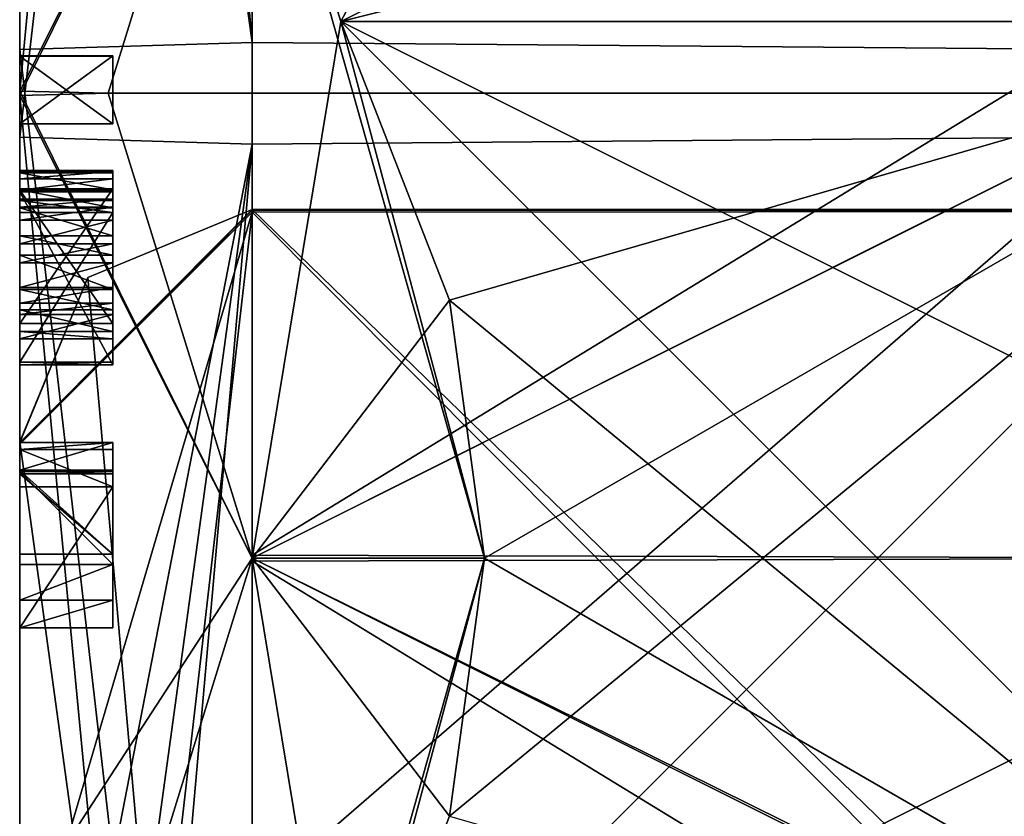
# Model space of a CAD drawing. Header units: millimetres. Extents: x -12 to 310, y -379 to 242.
# Tile 24 of 256: x -7 to -4.88, y -20.56 to -18.84. Entities that reach past the tile are written whole.
import ezdxf

# ---------------------------------------------------------------- set-up
doc = ezdxf.new("R2010")
doc.units = ezdxf.units.MM
doc.header["$LTSCALE"] = 65.185185
for name, color, linetype in [('1666', 7, 'CONTINUOUS'), ('1667', 7, 'CONTINUOUS'), ('1669', 7, 'CONTINUOUS'), ('1670', 7, 'CONTINUOUS'), ('1671', 7, 'CONTINUOUS'), ('1672', 7, 'CONTINUOUS'), ('1673', 7, 'CONTINUOUS'), ('1677', 7, 'CONTINUOUS'), ('1678', 7, 'CONTINUOUS'), ('1681', 7, 'CONTINUOUS'), ('1682', 7, 'CONTINUOUS'), ('1686', 7, 'CONTINUOUS'), ('1687', 7, 'CONTINUOUS'), ('1688', 7, 'CONTINUOUS'), ('1689', 7, 'CONTINUOUS'), ('1690', 7, 'CONTINUOUS'), ('1691', 7, 'CONTINUOUS'), ('1692', 7, 'CONTINUOUS'), ('1693', 7, 'CONTINUOUS'), ('1694', 7, 'CONTINUOUS'), ('1695', 7, 'CONTINUOUS'), ('1696', 7, 'CONTINUOUS'), ('1697', 7, 'CONTINUOUS'), ('1698', 7, 'CONTINUOUS'), ('1699', 7, 'CONTINUOUS'), ('1700', 7, 'CONTINUOUS'), ('1701', 7, 'CONTINUOUS'), ('1702', 7, 'CONTINUOUS'), ('1703', 7, 'CONTINUOUS'), ('1704', 7, 'CONTINUOUS'), ('1705', 7, 'CONTINUOUS'), ('1706', 7, 'CONTINUOUS'), ('1707', 7, 'CONTINUOUS'), ('1708', 7, 'CONTINUOUS'), ('1709', 7, 'CONTINUOUS'), ('1710', 7, 'CONTINUOUS'), ('1711', 7, 'CONTINUOUS'), ('1712', 7, 'CONTINUOUS'), ('1713', 7, 'CONTINUOUS'), ('1714', 7, 'CONTINUOUS'), ('1715', 7, 'CONTINUOUS'), ('1716', 7, 'CONTINUOUS'), ('1717', 7, 'CONTINUOUS'), ('1718', 7, 'CONTINUOUS'), ('1719', 7, 'CONTINUOUS'), ('1720', 7, 'CONTINUOUS'), ('1721', 7, 'CONTINUOUS'), ('1722', 7, 'CONTINUOUS'), ('1723', 7, 'CONTINUOUS'), ('1724', 7, 'CONTINUOUS'), ('1725', 7, 'CONTINUOUS'), ('1726', 7, 'CONTINUOUS'), ('1727', 7, 'CONTINUOUS'), ('1728', 7, 'CONTINUOUS'), ('1729', 7, 'CONTINUOUS'), ('1730', 7, 'CONTINUOUS'), ('1731', 7, 'CONTINUOUS'), ('1732', 7, 'CONTINUOUS'), ('1932', 7, 'CONTINUOUS'), ('1933', 7, 'CONTINUOUS'), ('1935', 7, 'CONTINUOUS'), ('1936', 7, 'CONTINUOUS'), ('1937', 7, 'CONTINUOUS'), ('2225', 7, 'CONTINUOUS'), ('2226', 7, 'CONTINUOUS'), ('2227', 7, 'CONTINUOUS'), ('2228', 7, 'CONTINUOUS'), ('2230', 7, 'CONTINUOUS'), ('2231', 7, 'CONTINUOUS'), ('2232', 7, 'CONTINUOUS'), ('2233', 7, 'CONTINUOUS'), ('2243', 7, 'CONTINUOUS')]:
    doc.layers.add(name, color=color, linetype=linetype)

msp = doc.modelspace()

# ---------------------------------------------------------------- linework, layer by layer
at = {"layer": '1666', "linetype": 'CONTINUOUS'}
for points in [[(-2.2, -14.75, -165), (-2.2, -18.9261, -169.2494), (-6.5, -14.75, -165), (-2.2, -14.75, -165)], [(-6.5, -14.75, -165), (-2.2, -18.9261, -169.2494), (-6.5, -18.8908, -169.2486), (-6.5, -14.75, -165)], [(-6.5, -18.8908, -169.2486), (-2.2, -18.9261, -169.2494), (-6.5, -23.2444, -165.2183), (-6.5, -18.8908, -169.2486)], [(-2.2, -18.9261, -169.2494), (-2.2, -23.2474, -165.1478), (-6.5, -23.2444, -165.2183), (-2.2, -18.9261, -169.2494)]]:
    msp.add_3dface(points, dxfattribs=at)
at = {"layer": '1667', "linetype": 'CONTINUOUS'}
for points in [[(-2.2, -19.0739, -160.7506), (-2.2, -14.7526, -164.8522), (-6.5, -14.7556, -164.7817), (-2.2, -19.0739, -160.7506)], [(-6.5, -19.1092, -160.7514), (-2.2, -19.0739, -160.7506), (-6.5, -14.7556, -164.7817), (-6.5, -19.1092, -160.7514)], [(-6.5, -23.25, -165), (-2.2, -23.25, -165), (-2.2, -19.0739, -160.7506), (-6.5, -23.25, -165)], [(-6.5, -23.25, -165), (-2.2, -19.0739, -160.7506), (-6.5, -19.1092, -160.7514), (-6.5, -23.25, -165)]]:
    msp.add_3dface(points, dxfattribs=at)
at = {"layer": '1669', "linetype": 'CONTINUOUS'}
for points in [[(-6.5, -19.1092, -160.7514), (-6.5, -14.7556, -164.7817), (-7, -19.0944, -161.2512), (-6.5, -19.1092, -160.7514)], [(-7, -19.0944, -161.2512), (-6.5, -14.7556, -164.7817), (-7, -16.4522, -162.2485), (-7, -19.0944, -161.2512)], [(-7, -21.6825, -162.3796), (-6.5, -19.1092, -160.7514), (-7, -19.0944, -161.2512), (-7, -21.6825, -162.3796)], [(-6.8536, -23.1036, -165), (-6.5, -19.1092, -160.7514), (-7, -22.75, -165), (-6.8536, -23.1036, -165)], [(-7, -22.75, -165), (-6.5, -19.1092, -160.7514), (-7, -21.6825, -162.3796), (-7, -22.75, -165)], [(-6.5, -23.25, -165), (-6.5, -19.1092, -160.7514), (-6.8536, -23.1036, -165), (-6.5, -23.25, -165)]]:
    msp.add_3dface(points, dxfattribs=at)
at = {"layer": '1670', "linetype": 'CONTINUOUS'}
for points in [[(-7, -15.2512, -164.9036), (-7, -15.25, -165), (-7, -18.9955, -162.5), (-7, -15.2512, -164.9036)], [(-7, -15.25, -165), (-7, -18.9056, -168.7488), (-7, -17.2325, -166.768), (-7, -15.25, -165)], [(-7, -15.25, -165), (-7, -16.5, -165), (-7, -18.9955, -162.5), (-7, -15.25, -165)], [(-7, -15.255, -164.8073), (-7, -15.2512, -164.9036), (-7, -18.9955, -162.5), (-7, -15.255, -164.8073)], [(-7, -15.255, -164.8073), (-7, -18.9955, -162.5), (-7, -18.1411, -162.3231), (-7, -15.255, -164.8073)], [(-7, -19.0944, -161.2512), (-7, -16.4522, -162.2485), (-7, -18.0619, -161.8361), (-7, -19.0944, -161.2512)], [(-7, -17.2325, -166.768), (-7, -18.9056, -168.7488), (-7, -19.0045, -167.5), (-7, -17.2325, -166.768)], [(-7, -18.6107, -161.723), (-7, -19.0944, -161.2512), (-7, -18.0619, -161.8361), (-7, -18.6107, -161.723)], [(-7, -18.9955, -162.5), (-7, -19.8462, -162.3306), (-7, -18.1411, -162.3231), (-7, -18.9955, -162.5)], [(-7, -19.8462, -162.3306), (-7, -19.7664, -162.3066), (-7, -18.1411, -162.3231), (-7, -19.8462, -162.3306)], [(-7, -18.1411, -162.3231), (-7, -19.7664, -162.3066), (-7, -18.204, -162.3155), (-7, -18.1411, -162.3231)], [(-7, -18.204, -162.3155), (-7, -19.7664, -162.3066), (-7, -18.2609, -162.2875), (-7, -18.204, -162.3155)], [(-7, -19.7664, -162.3066), (-7, -19.4219, -162.22), (-7, -18.2609, -162.2875), (-7, -19.7664, -162.3066)], [(-7, -19.4219, -162.22), (-7, -18.4661, -162.245), (-7, -18.2609, -162.2875), (-7, -19.4219, -162.22)], [(-7, -19.3069, -162.2167), (-7, -19.2461, -162.1986), (-7, -18.4661, -162.245), (-7, -19.3069, -162.2167)], [(-7, -18.4661, -162.245), (-7, -19.2461, -162.1986), (-7, -18.8382, -162.1984), (-7, -18.4661, -162.245)], [(-7, -19.3483, -162.2217), (-7, -19.3069, -162.2167), (-7, -18.4661, -162.245), (-7, -19.3483, -162.2217)], [(-7, -19.4219, -162.22), (-7, -19.3483, -162.2217), (-7, -18.4661, -162.245), (-7, -19.4219, -162.22)], [(-7, -19.184, -162.0196), (-7, -19.2085, -161.9904), (-7, -18.5215, -162.1844), (-7, -19.184, -162.0196)], [(-7, -19.2085, -161.9904), (-7, -18.9201, -161.9346), (-7, -18.5215, -162.1844), (-7, -19.2085, -161.9904)], [(-7, -19.1685, -162.0606), (-7, -19.184, -162.0196), (-7, -18.5215, -162.1844), (-7, -19.1685, -162.0606)], [(-7, -19.1659, -162.0817), (-7, -19.1685, -162.0606), (-7, -18.5215, -162.1844), (-7, -19.1659, -162.0817)], [(-7, -18.8316, -162.1456), (-7, -19.1659, -162.0817), (-7, -18.5215, -162.1844), (-7, -18.8316, -162.1456)], [(-7, -18.9201, -161.9346), (-7, -18.9197, -161.8814), (-7, -18.5215, -162.1844), (-7, -18.9201, -161.9346)], [(-7, -18.5215, -162.1844), (-7, -18.9197, -161.8814), (-7, -18.6727, -161.7152), (-7, -18.5215, -162.1844)], [(-7, -18.6727, -161.7152), (-7, -19.0944, -161.2512), (-7, -18.6107, -161.723), (-7, -18.6727, -161.7152)], [(-7, -19.2121, -161.7015), (-7, -19.0944, -161.2512), (-7, -18.6727, -161.7152), (-7, -19.2121, -161.7015)], [(-7, -19.2057, -161.7543), (-7, -19.2121, -161.7015), (-7, -18.6727, -161.7152), (-7, -19.2057, -161.7543)], [(-7, -18.9197, -161.8814), (-7, -19.2057, -161.7543), (-7, -18.6727, -161.7152), (-7, -18.9197, -161.8814)], [(-7, -19.1711, -162.1252), (-7, -19.1659, -162.0817), (-7, -18.8316, -162.1456), (-7, -19.1711, -162.1252)], [(-7, -19.2074, -162.1724), (-7, -19.1711, -162.1252), (-7, -18.8316, -162.1456), (-7, -19.2074, -162.1724)], [(-7, -18.8382, -162.1984), (-7, -19.2074, -162.1724), (-7, -18.8316, -162.1456), (-7, -18.8382, -162.1984)], [(-7, -19.2461, -162.1986), (-7, -19.2074, -162.1724), (-7, -18.8382, -162.1984), (-7, -19.2461, -162.1986)], [(-7, -18.9056, -168.7488), (-7, -22.745, -165.1927), (-7, -19.0045, -167.5), (-7, -18.9056, -168.7488)], [(-7, -19.4953, -161.7895), (-7, -19.2057, -161.7543), (-7, -18.9197, -161.8814), (-7, -19.4953, -161.7895)], [(-7, -19.4953, -161.7895), (-7, -18.9197, -161.8814), (-7, -19.0656, -161.8803), (-7, -19.4953, -161.7895)], [(-7, -18.9201, -161.9346), (-7, -19.2085, -161.9904), (-7, -19.0659, -161.9335), (-7, -18.9201, -161.9346)], [(-7, -20.7675, -163.232), (-7, -21.6825, -162.3796), (-7, -18.9955, -162.5), (-7, -20.7675, -163.232)], [(-7, -18.9955, -162.5), (-7, -21.6825, -162.3796), (-7, -19.8462, -162.3306), (-7, -18.9955, -162.5)], [(-7, -22.7488, -165.0964), (-7, -22.75, -165), (-7, -19.0045, -167.5), (-7, -22.7488, -165.0964)], [(-7, -19.0045, -167.5), (-7, -22.75, -165), (-7, -21.5, -165), (-7, -19.0045, -167.5)], [(-7, -22.745, -165.1927), (-7, -22.7488, -165.0964), (-7, -19.0045, -167.5), (-7, -22.745, -165.1927)], [(-7, -19.0659, -161.9335), (-7, -19.4953, -161.7895), (-7, -19.0656, -161.8803), (-7, -19.0659, -161.9335)], [(-7, -19.2085, -161.9904), (-7, -19.4953, -161.7895), (-7, -19.0659, -161.9335), (-7, -19.2085, -161.9904)], [(-7, -21.6825, -162.3796), (-7, -19.0944, -161.2512), (-7, -20.1498, -161.8998), (-7, -21.6825, -162.3796)], [(-7, -20.1498, -161.8998), (-7, -19.0944, -161.2512), (-7, -20.09, -161.8818), (-7, -20.1498, -161.8998)], [(-7, -20.09, -161.8818), (-7, -19.0944, -161.2512), (-7, -19.8107, -161.7978), (-7, -20.09, -161.8818)], [(-7, -19.8107, -161.7978), (-7, -19.0944, -161.2512), (-7, -19.7508, -161.7798), (-7, -19.8107, -161.7978)], [(-7, -19.7508, -161.7798), (-7, -19.0944, -161.2512), (-7, -19.5844, -161.7468), (-7, -19.7508, -161.7798)], [(-7, -19.5844, -161.7468), (-7, -19.0944, -161.2512), (-7, -19.2121, -161.7015), (-7, -19.5844, -161.7468)], [(-7, -19.4761, -162.1194), (-7, -19.7508, -161.7798), (-7, -19.228, -162.0892), (-7, -19.4761, -162.1194)], [(-7, -19.228, -162.0892), (-7, -19.7508, -161.7798), (-7, -19.2305, -162.0681), (-7, -19.228, -162.0892)], [(-7, -19.2448, -162.1234), (-7, -19.4761, -162.1194), (-7, -19.228, -162.0892), (-7, -19.2448, -162.1234)], [(-7, -19.2305, -162.0681), (-7, -19.7508, -161.7798), (-7, -19.2563, -162.0284), (-7, -19.2305, -162.0681)], [(-7, -19.2732, -162.1483), (-7, -19.4761, -162.1194), (-7, -19.2448, -162.1234), (-7, -19.2732, -162.1483)], [(-7, -19.7508, -161.7798), (-7, -19.578, -161.7996), (-7, -19.2563, -162.0284), (-7, -19.7508, -161.7798)], [(-7, -19.4516, -162.1486), (-7, -19.4761, -162.1194), (-7, -19.2732, -162.1483), (-7, -19.4516, -162.1486)], [(-7, -19.3237, -162.1651), (-7, -19.4516, -162.1486), (-7, -19.2732, -162.1483), (-7, -19.3237, -162.1651)], [(-7, -19.418, -162.1659), (-7, -19.4516, -162.1486), (-7, -19.3237, -162.1651), (-7, -19.418, -162.1659)], [(-7, -19.365, -162.1702), (-7, -19.418, -162.1659), (-7, -19.3237, -162.1651), (-7, -19.365, -162.1702)], [(-7, -19.4219, -162.22), (-7, -19.7664, -162.3066), (-7, -19.4659, -162.2039), (-7, -19.4219, -162.22)], [(-7, -19.4659, -162.2039), (-7, -19.7664, -162.3066), (-7, -19.5124, -162.1667), (-7, -19.4659, -162.2039)], [(-7, -19.5278, -162.1257), (-7, -19.7508, -161.7798), (-7, -19.4761, -162.1194), (-7, -19.5278, -162.1257)], [(-7, -19.7664, -162.3066), (-7, -19.7508, -161.7798), (-7, -19.5124, -162.1667), (-7, -19.7664, -162.3066)], [(-7, -19.5124, -162.1667), (-7, -19.7508, -161.7798), (-7, -19.5278, -162.1257), (-7, -19.5124, -162.1667)], [(-7, -19.578, -161.7996), (-7, -19.7508, -161.7798), (-7, -19.5844, -161.7468), (-7, -19.578, -161.7996)], [(-7, -19.8138, -161.9321), (-7, -20.09, -161.8818), (-7, -19.8107, -161.7978), (-7, -19.8138, -161.9321)], [(-7, -20.0133, -161.992), (-7, -20.09, -161.8818), (-7, -19.8138, -161.9321), (-7, -20.0133, -161.992)], [(-7, -19.8462, -162.3306), (-7, -21.6825, -162.3796), (-7, -20.1498, -161.8998), (-7, -19.8462, -162.3306)]]:
    msp.add_3dface(points, dxfattribs=at)
at = {"layer": '1671', "linetype": 'CONTINUOUS'}
for points in [[(-6.5, -14.75, -165), (-6.5, -18.8908, -169.2486), (-6.8536, -14.8964, -165), (-6.5, -14.75, -165)], [(-6.5, -18.8908, -169.2486), (-7, -15.25, -165), (-6.8536, -14.8964, -165), (-6.5, -18.8908, -169.2486)], [(-7, -15.25, -165), (-6.5, -18.8908, -169.2486), (-7, -18.9056, -168.7488), (-7, -15.25, -165)], [(-6.5, -18.8908, -169.2486), (-6.5, -23.2444, -165.2183), (-7, -18.9056, -168.7488), (-6.5, -18.8908, -169.2486)], [(-6.5, -23.2444, -165.2183), (-7, -22.745, -165.1927), (-7, -18.9056, -168.7488), (-6.5, -23.2444, -165.2183)]]:
    msp.add_3dface(points, dxfattribs=at)
at = {"layer": '1672', "linetype": 'CONTINUOUS'}
for points in [[(-7, -17.2325, -166.768), (-7, -19.0045, -167.5), (-6.5, -18, -166.7321), (-7, -17.2325, -166.768)], [(-6.5, -18, -166.7321), (-7, -19.0045, -167.5), (-6.8094, -19, -167.3094), (-6.5, -18, -166.7321)], [(-6.8094, -19, -167.3094), (-7, -19.0045, -167.5), (-6.5, -20, -166.732), (-6.8094, -19, -167.3094)], [(-7, -19.0045, -167.5), (-7, -21.5, -165), (-6.8094, -21, -166.1547), (-7, -19.0045, -167.5)], [(-6.5, -20, -166.732), (-7, -19.0045, -167.5), (-6.8094, -21, -166.1547), (-6.5, -20, -166.732)]]:
    msp.add_3dface(points, dxfattribs=at)
at = {"layer": '1673', "linetype": 'CONTINUOUS'}
for points in [[(-7, -18.9955, -162.5), (-7, -16.5, -165), (-6.8094, -17, -163.8453), (-7, -18.9955, -162.5)], [(-6.5, -18, -163.268), (-7, -18.9955, -162.5), (-6.8094, -17, -163.8453), (-6.5, -18, -163.268)], [(-6.8094, -19, -162.6906), (-7, -18.9955, -162.5), (-6.5, -18, -163.268), (-6.8094, -19, -162.6906)], [(-7, -20.7675, -163.232), (-7, -18.9955, -162.5), (-6.5, -20, -163.2679), (-7, -20.7675, -163.232)], [(-6.5, -20, -163.2679), (-7, -18.9955, -162.5), (-6.8094, -19, -162.6906), (-6.5, -20, -163.2679)], [(-6.8094, -21, -163.8453), (-7, -20.7675, -163.232), (-6.5, -20, -163.2679), (-6.8094, -21, -163.8453)]]:
    msp.add_3dface(points, dxfattribs=at)
at = {"layer": '1677', "linetype": 'CONTINUOUS'}
for points in [[(-6.8094, -19, -167.3094), (-6.5, -20, -166.732), (-4.5024, -19.0004, -167.3092), (-6.8094, -19, -167.3094)], [(-4.5024, -19.0004, -167.3092), (-6.5, -20, -166.732), (-4.5, -20.99, -166.1605), (-4.5024, -19.0004, -167.3092)], [(-6.5, -20, -166.732), (-6.8094, -21, -166.1547), (-4.5, -21, -166.1547), (-6.5, -20, -166.732)], [(-4.5, -21, -166.1547), (-4.5, -20.99, -166.1605), (-6.5, -20, -166.732), (-4.5, -21, -166.1547)]]:
    msp.add_3dface(points, dxfattribs=at)
at = {"layer": '1678', "linetype": 'CONTINUOUS'}
for points in [[(-6.8094, -17, -166.1547), (-6.5, -18, -166.7321), (-4.5024, -19.0004, -167.3092), (-6.8094, -17, -166.1547)], [(-6.8094, -17, -166.1547), (-4.5024, -19.0004, -167.3092), (-4.5, -17.01, -166.1605), (-6.8094, -17, -166.1547)], [(-6.5, -18, -166.7321), (-6.8094, -19, -167.3094), (-4.5024, -19.0004, -167.3092), (-6.5, -18, -166.7321)]]:
    msp.add_3dface(points, dxfattribs=at)
at = {"layer": '1681', "linetype": 'CONTINUOUS'}
for points in [[(-4.5024, -18.9996, -162.6908), (-6.5, -18, -163.268), (-4.5, -17.01, -163.8395), (-4.5024, -18.9996, -162.6908)], [(-6.8094, -19, -162.6906), (-6.5, -18, -163.268), (-4.5024, -18.9996, -162.6908), (-6.8094, -19, -162.6906)]]:
    msp.add_3dface(points, dxfattribs=at)
at = {"layer": '1682', "linetype": 'CONTINUOUS'}
for points in [[(-6.8094, -21, -163.8453), (-6.5, -20, -163.2679), (-4.5024, -18.9996, -162.6908), (-6.8094, -21, -163.8453)], [(-6.8094, -21, -163.8453), (-4.5024, -18.9996, -162.6908), (-4.5, -20.99, -163.8395), (-6.8094, -21, -163.8453)], [(-6.5, -20, -163.2679), (-6.8094, -19, -162.6906), (-4.5024, -18.9996, -162.6908), (-6.5, -20, -163.2679)]]:
    msp.add_3dface(points, dxfattribs=at)
at = {"layer": '1686', "linetype": 'CONTINUOUS'}
for points in [[(-7, -19.7664, -162.3066), (-7, -19.8462, -162.3306), (-6.8, -19.8462, -162.3306), (-7, -19.7664, -162.3066)], [(-6.8, -19.7664, -162.3066), (-7, -19.7664, -162.3066), (-6.8, -19.8462, -162.3306), (-6.8, -19.7664, -162.3066)]]:
    msp.add_3dface(points, dxfattribs=at)
at = {"layer": '1687', "linetype": 'CONTINUOUS'}
for points in [[(-7, -19.7508, -161.7798), (-7, -19.7664, -162.3066), (-6.8, -19.7508, -161.7798), (-7, -19.7508, -161.7798)], [(-7, -19.7664, -162.3066), (-6.8, -19.7664, -162.3066), (-6.8, -19.7508, -161.7798), (-7, -19.7664, -162.3066)]]:
    msp.add_3dface(points, dxfattribs=at)
at = {"layer": '1688', "linetype": 'CONTINUOUS'}
for points in [[(-7, -19.8107, -161.7978), (-7, -19.7508, -161.7798), (-6.8, -19.7508, -161.7798), (-7, -19.8107, -161.7978)], [(-7, -19.8107, -161.7978), (-6.8, -19.7508, -161.7798), (-6.8, -19.8107, -161.7978), (-7, -19.8107, -161.7978)]]:
    msp.add_3dface(points, dxfattribs=at)
at = {"layer": '1689', "linetype": 'CONTINUOUS'}
for points in [[(-7, -19.8138, -161.9321), (-7, -19.8107, -161.7978), (-6.8, -19.8107, -161.7978), (-7, -19.8138, -161.9321)], [(-7, -19.8138, -161.9321), (-6.8, -19.8107, -161.7978), (-6.8, -19.8138, -161.9321), (-7, -19.8138, -161.9321)]]:
    msp.add_3dface(points, dxfattribs=at)
at = {"layer": '1690', "linetype": 'CONTINUOUS'}
for points in [[(-7, -20.0133, -161.992), (-7, -19.8138, -161.9321), (-6.8, -20.0133, -161.992), (-7, -20.0133, -161.992)], [(-7, -19.8138, -161.9321), (-6.8, -19.8138, -161.9321), (-6.8, -20.0133, -161.992), (-7, -19.8138, -161.9321)]]:
    msp.add_3dface(points, dxfattribs=at)
at = {"layer": '1691', "linetype": 'CONTINUOUS'}
for points in [[(-7, -20.09, -161.8818), (-7, -20.0133, -161.992), (-6.8, -20.0133, -161.992), (-7, -20.09, -161.8818)], [(-7, -20.09, -161.8818), (-6.8, -20.0133, -161.992), (-6.8, -20.09, -161.8818), (-7, -20.09, -161.8818)]]:
    msp.add_3dface(points, dxfattribs=at)
at = {"layer": '1692', "linetype": 'CONTINUOUS'}
for points in [[(-7, -20.1498, -161.8998), (-7, -20.09, -161.8818), (-6.8, -20.09, -161.8818), (-7, -20.1498, -161.8998)], [(-7, -20.1498, -161.8998), (-6.8, -20.09, -161.8818), (-6.8, -20.1498, -161.8998), (-7, -20.1498, -161.8998)]]:
    msp.add_3dface(points, dxfattribs=at)
at = {"layer": '1693', "linetype": 'CONTINUOUS'}
for points in [[(-7, -19.8462, -162.3306), (-7, -20.1498, -161.8998), (-6.8, -19.8462, -162.3306), (-7, -19.8462, -162.3306)], [(-6.8, -19.8462, -162.3306), (-7, -20.1498, -161.8998), (-6.8, -20.1498, -161.8998), (-6.8, -19.8462, -162.3306)]]:
    msp.add_3dface(points, dxfattribs=at)
at = {"layer": '1694', "linetype": 'CONTINUOUS'}
for points in [[(-6.8, -19.7508, -161.7798), (-6.8, -19.7664, -162.3066), (-6.8, -19.8107, -161.7978), (-6.8, -19.7508, -161.7798)], [(-6.8, -19.7664, -162.3066), (-6.8, -19.8462, -162.3306), (-6.8, -19.8186, -162.2779), (-6.8, -19.7664, -162.3066)], [(-6.8, -19.8107, -161.7978), (-6.8, -19.7664, -162.3066), (-6.8, -19.8138, -161.9321), (-6.8, -19.8107, -161.7978)], [(-6.8, -19.8138, -161.9321), (-6.8, -19.7664, -162.3066), (-6.8, -19.8115, -161.9758), (-6.8, -19.8138, -161.9321)], [(-6.8, -19.8115, -161.9758), (-6.8, -19.7664, -162.3066), (-6.8, -19.8186, -162.2779), (-6.8, -19.8115, -161.9758)], [(-6.8, -20.0133, -161.992), (-6.8, -19.8138, -161.9321), (-6.8, -19.8115, -161.9758), (-6.8, -20.0133, -161.992)], [(-6.8, -20.0133, -161.992), (-6.8, -19.8115, -161.9758), (-6.8, -19.9911, -162.0298), (-6.8, -20.0133, -161.992)], [(-6.8, -19.8462, -162.3306), (-6.8, -20.1498, -161.8998), (-6.8, -19.8186, -162.2779), (-6.8, -19.8462, -162.3306)], [(-6.8, -19.8186, -162.2779), (-6.8, -20.1498, -161.8998), (-6.8, -19.9911, -162.0298), (-6.8, -19.8186, -162.2779)], [(-6.8, -20.1498, -161.8998), (-6.8, -20.0133, -161.992), (-6.8, -19.9911, -162.0298), (-6.8, -20.1498, -161.8998)], [(-6.8, -20.09, -161.8818), (-6.8, -20.0133, -161.992), (-6.8, -20.1498, -161.8998), (-6.8, -20.09, -161.8818)]]:
    msp.add_3dface(points, dxfattribs=at)
at = {"layer": '1695', "linetype": 'CONTINUOUS'}
for points in [[(-6.8, -19.8115, -161.9758), (-6.8, -19.8186, -162.2779), (-7, -19.8115, -161.9758), (-6.8, -19.8115, -161.9758)], [(-6.8, -19.8186, -162.2779), (-7, -19.8186, -162.2779), (-7, -19.8115, -161.9758), (-6.8, -19.8186, -162.2779)]]:
    msp.add_3dface(points, dxfattribs=at)
at = {"layer": '1696', "linetype": 'CONTINUOUS'}
msp.add_3dface([(-7, -19.8115, -161.9758), (-7, -19.8186, -162.2779), (-7, -19.9911, -162.0298), (-7, -19.8115, -161.9758)], dxfattribs=at)
at = {"layer": '1697', "linetype": 'CONTINUOUS'}
for points in [[(-6.8, -19.9911, -162.0298), (-6.8, -19.8115, -161.9758), (-7, -19.8115, -161.9758), (-6.8, -19.9911, -162.0298)], [(-6.8, -19.9911, -162.0298), (-7, -19.8115, -161.9758), (-7, -19.9911, -162.0298), (-6.8, -19.9911, -162.0298)]]:
    msp.add_3dface(points, dxfattribs=at)
at = {"layer": '1698', "linetype": 'CONTINUOUS'}
for points in [[(-6.8, -19.8186, -162.2779), (-6.8, -19.9911, -162.0298), (-7, -19.8186, -162.2779), (-6.8, -19.8186, -162.2779)], [(-7, -19.8186, -162.2779), (-6.8, -19.9911, -162.0298), (-7, -19.9911, -162.0298), (-7, -19.8186, -162.2779)]]:
    msp.add_3dface(points, dxfattribs=at)
at = {"layer": '1699', "linetype": 'CONTINUOUS'}
for points in [[(-7, -19.578, -161.7996), (-7, -19.5844, -161.7468), (-6.8, -19.5844, -161.7468), (-7, -19.578, -161.7996)], [(-6.8, -19.578, -161.7996), (-7, -19.578, -161.7996), (-6.8, -19.5844, -161.7468), (-6.8, -19.578, -161.7996)]]:
    msp.add_3dface(points, dxfattribs=at)
at = {"layer": '1700', "linetype": 'CONTINUOUS'}
for points in [[(-7, -19.2563, -162.0284), (-7, -19.578, -161.7996), (-6.8, -19.2563, -162.0284), (-7, -19.2563, -162.0284)], [(-7, -19.578, -161.7996), (-6.8, -19.578, -161.7996), (-6.8, -19.2563, -162.0284), (-7, -19.578, -161.7996)]]:
    msp.add_3dface(points, dxfattribs=at)
at = {"layer": '1701', "linetype": 'CONTINUOUS'}
for points in [[(-7, -19.2305, -162.0681), (-7, -19.2563, -162.0284), (-6.8, -19.2563, -162.0284), (-7, -19.2305, -162.0681)], [(-7, -19.2305, -162.0681), (-6.8, -19.2563, -162.0284), (-6.8, -19.2305, -162.0681), (-7, -19.2305, -162.0681)]]:
    msp.add_3dface(points, dxfattribs=at)
at = {"layer": '1702', "linetype": 'CONTINUOUS'}
for points in [[(-7, -19.228, -162.0892), (-7, -19.2305, -162.0681), (-6.8, -19.2305, -162.0681), (-7, -19.228, -162.0892)], [(-7, -19.228, -162.0892), (-6.8, -19.2305, -162.0681), (-6.8, -19.228, -162.0892), (-7, -19.228, -162.0892)]]:
    msp.add_3dface(points, dxfattribs=at)
at = {"layer": '1703', "linetype": 'CONTINUOUS'}
for points in [[(-7, -19.2448, -162.1234), (-7, -19.228, -162.0892), (-6.8, -19.228, -162.0892), (-7, -19.2448, -162.1234)], [(-7, -19.2448, -162.1234), (-6.8, -19.228, -162.0892), (-6.8, -19.2448, -162.1234), (-7, -19.2448, -162.1234)]]:
    msp.add_3dface(points, dxfattribs=at)
at = {"layer": '1704', "linetype": 'CONTINUOUS'}
for points in [[(-7, -19.2732, -162.1483), (-7, -19.2448, -162.1234), (-6.8, -19.2448, -162.1234), (-7, -19.2732, -162.1483)], [(-7, -19.2732, -162.1483), (-6.8, -19.2448, -162.1234), (-6.8, -19.2732, -162.1483), (-7, -19.2732, -162.1483)]]:
    msp.add_3dface(points, dxfattribs=at)
at = {"layer": '1705', "linetype": 'CONTINUOUS'}
for points in [[(-7, -19.3237, -162.1651), (-7, -19.2732, -162.1483), (-6.8, -19.2732, -162.1483), (-7, -19.3237, -162.1651)], [(-7, -19.3237, -162.1651), (-6.8, -19.2732, -162.1483), (-6.8, -19.3237, -162.1651), (-7, -19.3237, -162.1651)]]:
    msp.add_3dface(points, dxfattribs=at)
at = {"layer": '1706', "linetype": 'CONTINUOUS'}
for points in [[(-7, -19.365, -162.1702), (-7, -19.3237, -162.1651), (-6.8, -19.3237, -162.1651), (-7, -19.365, -162.1702)], [(-7, -19.365, -162.1702), (-6.8, -19.3237, -162.1651), (-6.8, -19.365, -162.1702), (-7, -19.365, -162.1702)]]:
    msp.add_3dface(points, dxfattribs=at)
at = {"layer": '1707', "linetype": 'CONTINUOUS'}
for points in [[(-7, -19.418, -162.1659), (-7, -19.365, -162.1702), (-6.8, -19.365, -162.1702), (-7, -19.418, -162.1659)], [(-7, -19.418, -162.1659), (-6.8, -19.365, -162.1702), (-6.8, -19.418, -162.1659), (-7, -19.418, -162.1659)]]:
    msp.add_3dface(points, dxfattribs=at)
at = {"layer": '1708', "linetype": 'CONTINUOUS'}
for points in [[(-7, -19.4516, -162.1486), (-7, -19.418, -162.1659), (-6.8, -19.418, -162.1659), (-7, -19.4516, -162.1486)], [(-7, -19.4516, -162.1486), (-6.8, -19.418, -162.1659), (-6.8, -19.4516, -162.1486), (-7, -19.4516, -162.1486)]]:
    msp.add_3dface(points, dxfattribs=at)
at = {"layer": '1709', "linetype": 'CONTINUOUS'}
for points in [[(-7, -19.4761, -162.1194), (-7, -19.4516, -162.1486), (-6.8, -19.4516, -162.1486), (-7, -19.4761, -162.1194)], [(-7, -19.4761, -162.1194), (-6.8, -19.4516, -162.1486), (-6.8, -19.4761, -162.1194), (-7, -19.4761, -162.1194)]]:
    msp.add_3dface(points, dxfattribs=at)
at = {"layer": '1710', "linetype": 'CONTINUOUS'}
for points in [[(-7, -19.5278, -162.1257), (-7, -19.4761, -162.1194), (-6.8, -19.4761, -162.1194), (-7, -19.5278, -162.1257)], [(-7, -19.5278, -162.1257), (-6.8, -19.4761, -162.1194), (-6.8, -19.5278, -162.1257), (-7, -19.5278, -162.1257)]]:
    msp.add_3dface(points, dxfattribs=at)
at = {"layer": '1711', "linetype": 'CONTINUOUS'}
for points in [[(-7, -19.5124, -162.1667), (-7, -19.5278, -162.1257), (-6.8, -19.5278, -162.1257), (-7, -19.5124, -162.1667)], [(-7, -19.5124, -162.1667), (-6.8, -19.5278, -162.1257), (-6.8, -19.5124, -162.1667), (-7, -19.5124, -162.1667)]]:
    msp.add_3dface(points, dxfattribs=at)
at = {"layer": '1712', "linetype": 'CONTINUOUS'}
for points in [[(-7, -19.4659, -162.2039), (-7, -19.5124, -162.1667), (-6.8, -19.5124, -162.1667), (-7, -19.4659, -162.2039)], [(-7, -19.4659, -162.2039), (-6.8, -19.5124, -162.1667), (-6.8, -19.4659, -162.2039), (-7, -19.4659, -162.2039)]]:
    msp.add_3dface(points, dxfattribs=at)
at = {"layer": '1713', "linetype": 'CONTINUOUS'}
for points in [[(-7, -19.4219, -162.22), (-7, -19.4659, -162.2039), (-6.8, -19.4659, -162.2039), (-7, -19.4219, -162.22)], [(-7, -19.4219, -162.22), (-6.8, -19.4659, -162.2039), (-6.8, -19.4219, -162.22), (-7, -19.4219, -162.22)]]:
    msp.add_3dface(points, dxfattribs=at)
at = {"layer": '1714', "linetype": 'CONTINUOUS'}
for points in [[(-7, -19.3483, -162.2217), (-7, -19.4219, -162.22), (-6.8, -19.4219, -162.22), (-7, -19.3483, -162.2217)], [(-7, -19.3483, -162.2217), (-6.8, -19.4219, -162.22), (-6.8, -19.3483, -162.2217), (-7, -19.3483, -162.2217)]]:
    msp.add_3dface(points, dxfattribs=at)
at = {"layer": '1715', "linetype": 'CONTINUOUS'}
for points in [[(-7, -19.3069, -162.2167), (-7, -19.3483, -162.2217), (-6.8, -19.3483, -162.2217), (-7, -19.3069, -162.2167)], [(-7, -19.3069, -162.2167), (-6.8, -19.3483, -162.2217), (-6.8, -19.3069, -162.2167), (-7, -19.3069, -162.2167)]]:
    msp.add_3dface(points, dxfattribs=at)
at = {"layer": '1716', "linetype": 'CONTINUOUS'}
for points in [[(-7, -19.2461, -162.1986), (-7, -19.3069, -162.2167), (-6.8, -19.3069, -162.2167), (-7, -19.2461, -162.1986)], [(-7, -19.2461, -162.1986), (-6.8, -19.3069, -162.2167), (-6.8, -19.2461, -162.1986), (-7, -19.2461, -162.1986)]]:
    msp.add_3dface(points, dxfattribs=at)
at = {"layer": '1717', "linetype": 'CONTINUOUS'}
for points in [[(-7, -19.2074, -162.1724), (-7, -19.2461, -162.1986), (-6.8, -19.2461, -162.1986), (-7, -19.2074, -162.1724)], [(-7, -19.2074, -162.1724), (-6.8, -19.2461, -162.1986), (-6.8, -19.2074, -162.1724), (-7, -19.2074, -162.1724)]]:
    msp.add_3dface(points, dxfattribs=at)
at = {"layer": '1718', "linetype": 'CONTINUOUS'}
for points in [[(-7, -19.1711, -162.1252), (-7, -19.2074, -162.1724), (-6.8, -19.2074, -162.1724), (-7, -19.1711, -162.1252)], [(-7, -19.1711, -162.1252), (-6.8, -19.2074, -162.1724), (-6.8, -19.1711, -162.1252), (-7, -19.1711, -162.1252)]]:
    msp.add_3dface(points, dxfattribs=at)
at = {"layer": '1719', "linetype": 'CONTINUOUS'}
for points in [[(-7, -19.1659, -162.0817), (-7, -19.1711, -162.1252), (-6.8, -19.1711, -162.1252), (-7, -19.1659, -162.0817)], [(-7, -19.1659, -162.0817), (-6.8, -19.1711, -162.1252), (-6.8, -19.1659, -162.0817), (-7, -19.1659, -162.0817)]]:
    msp.add_3dface(points, dxfattribs=at)
at = {"layer": '1720', "linetype": 'CONTINUOUS'}
for points in [[(-7, -19.1685, -162.0606), (-7, -19.1659, -162.0817), (-6.8, -19.1659, -162.0817), (-7, -19.1685, -162.0606)], [(-7, -19.1685, -162.0606), (-6.8, -19.1659, -162.0817), (-6.8, -19.1685, -162.0606), (-7, -19.1685, -162.0606)]]:
    msp.add_3dface(points, dxfattribs=at)
at = {"layer": '1721', "linetype": 'CONTINUOUS'}
for points in [[(-7, -19.184, -162.0196), (-7, -19.1685, -162.0606), (-6.8, -19.1685, -162.0606), (-7, -19.184, -162.0196)], [(-7, -19.184, -162.0196), (-6.8, -19.1685, -162.0606), (-6.8, -19.184, -162.0196), (-7, -19.184, -162.0196)]]:
    msp.add_3dface(points, dxfattribs=at)
at = {"layer": '1722', "linetype": 'CONTINUOUS'}
for points in [[(-7, -19.2085, -161.9904), (-7, -19.184, -162.0196), (-6.8, -19.184, -162.0196), (-7, -19.2085, -161.9904)], [(-7, -19.2085, -161.9904), (-6.8, -19.184, -162.0196), (-6.8, -19.2085, -161.9904), (-7, -19.2085, -161.9904)]]:
    msp.add_3dface(points, dxfattribs=at)
at = {"layer": '1723', "linetype": 'CONTINUOUS'}
for points in [[(-7, -19.4953, -161.7895), (-7, -19.2085, -161.9904), (-6.8, -19.4953, -161.7895), (-7, -19.4953, -161.7895)], [(-7, -19.2085, -161.9904), (-6.8, -19.2085, -161.9904), (-6.8, -19.4953, -161.7895), (-7, -19.2085, -161.9904)]]:
    msp.add_3dface(points, dxfattribs=at)
at = {"layer": '1724', "linetype": 'CONTINUOUS'}
for points in [[(-7, -19.2057, -161.7543), (-7, -19.4953, -161.7895), (-6.8, -19.2057, -161.7543), (-7, -19.2057, -161.7543)], [(-7, -19.4953, -161.7895), (-6.8, -19.4953, -161.7895), (-6.8, -19.2057, -161.7543), (-7, -19.4953, -161.7895)]]:
    msp.add_3dface(points, dxfattribs=at)
at = {"layer": '1725', "linetype": 'CONTINUOUS'}
for points in [[(-7, -19.2121, -161.7015), (-7, -19.2057, -161.7543), (-6.8, -19.2057, -161.7543), (-7, -19.2121, -161.7015)], [(-7, -19.2121, -161.7015), (-6.8, -19.2057, -161.7543), (-6.8, -19.2121, -161.7015), (-7, -19.2121, -161.7015)]]:
    msp.add_3dface(points, dxfattribs=at)
at = {"layer": '1726', "linetype": 'CONTINUOUS'}
for points in [[(-7, -19.5844, -161.7468), (-7, -19.2121, -161.7015), (-6.8, -19.5844, -161.7468), (-7, -19.5844, -161.7468)], [(-6.8, -19.5844, -161.7468), (-7, -19.2121, -161.7015), (-6.8, -19.2121, -161.7015), (-6.8, -19.5844, -161.7468)]]:
    msp.add_3dface(points, dxfattribs=at)
at = {"layer": '1727', "linetype": 'CONTINUOUS'}
for points in [[(-6.8, -19.228, -162.0892), (-6.8, -19.2305, -162.0681), (-6.8, -19.1659, -162.0817), (-6.8, -19.228, -162.0892)], [(-6.8, -19.1659, -162.0817), (-6.8, -19.2305, -162.0681), (-6.8, -19.1685, -162.0606), (-6.8, -19.1659, -162.0817)], [(-6.8, -19.1711, -162.1252), (-6.8, -19.228, -162.0892), (-6.8, -19.1659, -162.0817), (-6.8, -19.1711, -162.1252)], [(-6.8, -19.2305, -162.0681), (-6.8, -19.2563, -162.0284), (-6.8, -19.1685, -162.0606), (-6.8, -19.2305, -162.0681)], [(-6.8, -19.1685, -162.0606), (-6.8, -19.2563, -162.0284), (-6.8, -19.184, -162.0196), (-6.8, -19.1685, -162.0606)], [(-6.8, -19.2448, -162.1234), (-6.8, -19.228, -162.0892), (-6.8, -19.1711, -162.1252), (-6.8, -19.2448, -162.1234)], [(-6.8, -19.2732, -162.1483), (-6.8, -19.2448, -162.1234), (-6.8, -19.1711, -162.1252), (-6.8, -19.2732, -162.1483)], [(-6.8, -19.2074, -162.1724), (-6.8, -19.2732, -162.1483), (-6.8, -19.1711, -162.1252), (-6.8, -19.2074, -162.1724)], [(-6.8, -19.2563, -162.0284), (-6.8, -19.578, -161.7996), (-6.8, -19.184, -162.0196), (-6.8, -19.2563, -162.0284)], [(-6.8, -19.184, -162.0196), (-6.8, -19.578, -161.7996), (-6.8, -19.2085, -161.9904), (-6.8, -19.184, -162.0196)], [(-6.8, -19.4953, -161.7895), (-6.8, -19.5844, -161.7468), (-6.8, -19.2057, -161.7543), (-6.8, -19.4953, -161.7895)], [(-6.8, -19.2057, -161.7543), (-6.8, -19.5844, -161.7468), (-6.8, -19.2121, -161.7015), (-6.8, -19.2057, -161.7543)], [(-6.8, -19.3237, -162.1651), (-6.8, -19.2732, -162.1483), (-6.8, -19.2074, -162.1724), (-6.8, -19.3237, -162.1651)], [(-6.8, -19.365, -162.1702), (-6.8, -19.3237, -162.1651), (-6.8, -19.2074, -162.1724), (-6.8, -19.365, -162.1702)], [(-6.8, -19.2461, -162.1986), (-6.8, -19.365, -162.1702), (-6.8, -19.2074, -162.1724), (-6.8, -19.2461, -162.1986)], [(-6.8, -19.2085, -161.9904), (-6.8, -19.578, -161.7996), (-6.8, -19.4953, -161.7895), (-6.8, -19.2085, -161.9904)], [(-6.8, -19.5124, -162.1667), (-6.8, -19.365, -162.1702), (-6.8, -19.2461, -162.1986), (-6.8, -19.5124, -162.1667)], [(-6.8, -19.4659, -162.2039), (-6.8, -19.5124, -162.1667), (-6.8, -19.2461, -162.1986), (-6.8, -19.4659, -162.2039)], [(-6.8, -19.3069, -162.2167), (-6.8, -19.4659, -162.2039), (-6.8, -19.2461, -162.1986), (-6.8, -19.3069, -162.2167)], [(-6.8, -19.4219, -162.22), (-6.8, -19.4659, -162.2039), (-6.8, -19.3069, -162.2167), (-6.8, -19.4219, -162.22)], [(-6.8, -19.3483, -162.2217), (-6.8, -19.4219, -162.22), (-6.8, -19.3069, -162.2167), (-6.8, -19.3483, -162.2217)], [(-6.8, -19.418, -162.1659), (-6.8, -19.365, -162.1702), (-6.8, -19.5124, -162.1667), (-6.8, -19.418, -162.1659)], [(-6.8, -19.4516, -162.1486), (-6.8, -19.418, -162.1659), (-6.8, -19.5278, -162.1257), (-6.8, -19.4516, -162.1486)], [(-6.8, -19.5278, -162.1257), (-6.8, -19.418, -162.1659), (-6.8, -19.5124, -162.1667), (-6.8, -19.5278, -162.1257)], [(-6.8, -19.4761, -162.1194), (-6.8, -19.4516, -162.1486), (-6.8, -19.5278, -162.1257), (-6.8, -19.4761, -162.1194)], [(-6.8, -19.578, -161.7996), (-6.8, -19.5844, -161.7468), (-6.8, -19.4953, -161.7895), (-6.8, -19.578, -161.7996)]]:
    msp.add_3dface(points, dxfattribs=at)
at = {"layer": '1728', "linetype": 'CONTINUOUS'}
for points in [[(-7, -18.9197, -161.8814), (-7, -18.9201, -161.9346), (-6.8, -18.9201, -161.9346), (-7, -18.9197, -161.8814)], [(-6.8, -18.9197, -161.8814), (-7, -18.9197, -161.8814), (-6.8, -18.9201, -161.9346), (-6.8, -18.9197, -161.8814)]]:
    msp.add_3dface(points, dxfattribs=at)
at = {"layer": '1729', "linetype": 'CONTINUOUS'}
for points in [[(-7, -19.0656, -161.8803), (-7, -18.9197, -161.8814), (-6.8, -18.9197, -161.8814), (-7, -19.0656, -161.8803)], [(-7, -19.0656, -161.8803), (-6.8, -18.9197, -161.8814), (-6.8, -19.0656, -161.8803), (-7, -19.0656, -161.8803)]]:
    msp.add_3dface(points, dxfattribs=at)
at = {"layer": '1730', "linetype": 'CONTINUOUS'}
for points in [[(-7, -19.0659, -161.9335), (-7, -19.0656, -161.8803), (-6.8, -19.0656, -161.8803), (-7, -19.0659, -161.9335)], [(-7, -19.0659, -161.9335), (-6.8, -19.0656, -161.8803), (-6.8, -19.0659, -161.9335), (-7, -19.0659, -161.9335)]]:
    msp.add_3dface(points, dxfattribs=at)
at = {"layer": '1731', "linetype": 'CONTINUOUS'}
for points in [[(-7, -18.9201, -161.9346), (-7, -19.0659, -161.9335), (-6.8, -19.0659, -161.9335), (-7, -18.9201, -161.9346)], [(-6.8, -18.9201, -161.9346), (-7, -18.9201, -161.9346), (-6.8, -19.0659, -161.9335), (-6.8, -18.9201, -161.9346)]]:
    msp.add_3dface(points, dxfattribs=at)
at = {"layer": '1732', "linetype": 'CONTINUOUS'}
for points in [[(-6.8, -18.9197, -161.8814), (-6.8, -18.9201, -161.9346), (-6.8, -19.0656, -161.8803), (-6.8, -18.9197, -161.8814)], [(-6.8, -19.0656, -161.8803), (-6.8, -18.9201, -161.9346), (-6.8, -19.0659, -161.9335), (-6.8, -19.0656, -161.8803)]]:
    msp.add_3dface(points, dxfattribs=at)
at = {"layer": '1932', "linetype": 'CONTINUOUS'}
for points in [[(-2.2, -19.25, 35), (-2.2, -23.4261, 30.7506), (-6.5, -19.25, 35), (-2.2, -19.25, 35)], [(-6.5, -19.25, 35), (-2.2, -23.4261, 30.7506), (-6.5, -23.3908, 30.7514), (-6.5, -19.25, 35)]]:
    msp.add_3dface(points, dxfattribs=at)
at = {"layer": '1933', "linetype": 'CONTINUOUS'}
for points in [[(-2.2, -19.25, 35), (-6.5, -19.25, 35), (-6.5, -19.2514, 35.1092), (-2.2, -19.25, 35)], [(-2.2, -19.25, 35), (-6.5, -19.2514, 35.1092), (-2.2, -19.2506, 35.0739), (-2.2, -19.25, 35)], [(-6.5, -19.2514, 35.1092), (-2.2, -19.2526, 35.1478), (-2.2, -19.2506, 35.0739), (-6.5, -19.2514, 35.1092)], [(-6.5, -19.2556, 35.2183), (-2.2, -19.2526, 35.1478), (-6.5, -19.2514, 35.1092), (-6.5, -19.2556, 35.2183)], [(-2.2, -23.5739, 39.2494), (-2.2, -19.2526, 35.1478), (-6.5, -19.2556, 35.2183), (-2.2, -23.5739, 39.2494)], [(-6.5, -23.6092, 39.2486), (-2.2, -23.5739, 39.2494), (-6.5, -19.2556, 35.2183), (-6.5, -23.6092, 39.2486)]]:
    msp.add_3dface(points, dxfattribs=at)
at = {"layer": '1935', "linetype": 'CONTINUOUS'}
for points in [[(-6.5, -19.2514, 35.1092), (-6.5, -19.25, 35), (-7, -19.7512, 35.0964), (-6.5, -19.2514, 35.1092)], [(-7, -19.7512, 35.0964), (-6.5, -19.25, 35), (-6.8536, -19.3964, 35), (-7, -19.7512, 35.0964)], [(-6.5, -19.2556, 35.2183), (-6.5, -19.2514, 35.1092), (-7, -19.755, 35.1927), (-6.5, -19.2556, 35.2183)], [(-7, -19.755, 35.1927), (-6.5, -19.2514, 35.1092), (-7, -19.7512, 35.0964), (-7, -19.755, 35.1927)], [(-6.5, -23.6092, 39.2486), (-6.5, -19.2556, 35.2183), (-7, -23.5944, 38.7488), (-6.5, -23.6092, 39.2486)], [(-6.5, -19.2556, 35.2183), (-7, -19.755, 35.1927), (-7, -20.9522, 37.7515), (-6.5, -19.2556, 35.2183)], [(-7, -23.5944, 38.7488), (-6.5, -19.2556, 35.2183), (-7, -20.9522, 37.7515), (-7, -23.5944, 38.7488)], [(-7, -19.75, 35), (-7, -19.7512, 35.0964), (-6.8536, -19.3964, 35), (-7, -19.75, 35)]]:
    msp.add_3dface(points, dxfattribs=at)
at = {"layer": '1936', "linetype": 'CONTINUOUS'}
for points in [[(-7, -19.7512, 35.0964), (-7, -19.75, 35), (-7, -23.4955, 37.5), (-7, -19.7512, 35.0964)], [(-7, -19.75, 35), (-7, -23.4056, 31.2512), (-7, -21.7325, 33.232), (-7, -19.75, 35)], [(-7, -21, 35), (-7, -19.75, 35), (-7, -21.7325, 33.232), (-7, -21, 35)], [(-7, -19.75, 35), (-7, -21, 35), (-7, -23.4955, 37.5), (-7, -19.75, 35)], [(-7, -19.755, 35.1927), (-7, -19.7512, 35.0964), (-7, -23.4955, 37.5), (-7, -19.755, 35.1927)], [(-7, -20.9522, 37.7515), (-7, -19.755, 35.1927), (-7, -22.511, 37.7493), (-7, -20.9522, 37.7515)], [(-7, -19.755, 35.1927), (-7, -23.4955, 37.5), (-7, -22.6411, 37.6769), (-7, -19.755, 35.1927)], [(-7, -22.511, 37.7493), (-7, -19.755, 35.1927), (-7, -22.5431, 37.7144), (-7, -22.511, 37.7493)], [(-7, -22.5431, 37.7144), (-7, -19.755, 35.1927), (-7, -22.5821, 37.6927), (-7, -22.5431, 37.7144)], [(-7, -22.5821, 37.6927), (-7, -19.755, 35.1927), (-7, -22.6411, 37.6769), (-7, -22.5821, 37.6927)]]:
    msp.add_3dface(points, dxfattribs=at)
at = {"layer": '1937', "linetype": 'CONTINUOUS'}
for points in [[(-6.5, -19.25, 35), (-6.5, -23.3908, 30.7514), (-6.8536, -19.3964, 35), (-6.5, -19.25, 35)], [(-6.5, -23.3908, 30.7514), (-7, -19.75, 35), (-6.8536, -19.3964, 35), (-6.5, -23.3908, 30.7514)], [(-7, -19.75, 35), (-6.5, -23.3908, 30.7514), (-7, -23.4056, 31.2512), (-7, -19.75, 35)]]:
    msp.add_3dface(points, dxfattribs=at)
at = {"layer": '2225', "linetype": 'CONTINUOUS'}
for points in [[(-6.5, -16.1, 85), (-2, -17.2426, 82.2421), (-6.5, -19.9936, 81.1001), (-6.5, -16.1, 85)], [(-2, -17.2426, 82.2421), (-2, -20.0064, 81.1001), (-6.5, -19.9936, 81.1001), (-2, -17.2426, 82.2421)], [(-6.5, -19.9936, 81.1001), (-2, -20.0064, 81.1001), (-6.5, -22.7574, 82.2421), (-6.5, -19.9936, 81.1001)], [(-2, -20.0064, 81.1001), (-2, -23.9, 85), (-6.5, -22.7574, 82.2421), (-2, -20.0064, 81.1001)]]:
    msp.add_3dface(points, dxfattribs=at)
at = {"layer": '2226', "linetype": 'CONTINUOUS'}
for points in [[(-2, -19.9936, 88.8999), (-2, -16.1, 85), (-6.5, -17.2426, 87.7579), (-2, -19.9936, 88.8999)], [(-6.5, -20.0064, 88.8999), (-2, -19.9936, 88.8999), (-6.5, -17.2426, 87.7579), (-6.5, -20.0064, 88.8999)], [(-2, -22.7574, 87.7579), (-2, -19.9936, 88.8999), (-6.5, -20.0064, 88.8999), (-2, -22.7574, 87.7579)], [(-6.5, -23.9, 85), (-2, -22.7574, 87.7579), (-6.5, -20.0064, 88.8999), (-6.5, -23.9, 85)]]:
    msp.add_3dface(points, dxfattribs=at)
at = {"layer": '2227', "linetype": 'CONTINUOUS'}
for points in [[(-6.5, -16.1, 85), (-6.5, -19.9936, 81.1001), (-6.5, -18.2323, 83.2323), (-6.5, -16.1, 85)], [(-6.5, -20.0064, 88.8999), (-6.5, -17.2426, 87.7579), (-6.5, -20, 87.5), (-6.5, -20.0064, 88.8999)], [(-6.5, -20, 87.5), (-6.5, -17.2426, 87.7579), (-6.5, -18.2323, 86.7677), (-6.5, -20, 87.5)], [(-6.5, -18.2323, 83.2323), (-6.5, -19.9936, 81.1001), (-6.5, -20, 82.5), (-6.5, -18.2323, 83.2323)], [(-6.5, -19.9936, 81.1001), (-6.5, -22.7574, 82.2421), (-6.5, -20, 82.5), (-6.5, -19.9936, 81.1001)], [(-6.5, -20, 82.5), (-6.5, -22.7574, 82.2421), (-6.5, -21.7677, 83.2323), (-6.5, -20, 82.5)], [(-6.5, -21.7677, 86.7677), (-6.5, -20.0064, 88.8999), (-6.5, -20, 87.5), (-6.5, -21.7677, 86.7677)], [(-6.5, -23.9, 85), (-6.5, -20.0064, 88.8999), (-6.5, -21.7677, 86.7677), (-6.5, -23.9, 85)]]:
    msp.add_3dface(points, dxfattribs=at)
at = {"layer": '2228', "linetype": 'CONTINUOUS'}
for points in [[(-6.5, -18.2323, 83.2323), (-6.5, -20, 82.5), (-6.3094, -18.8453, 83), (-6.5, -18.2323, 83.2323)], [(-6, -18.2679, 84), (-6.5, -18.2323, 83.2323), (-6.3094, -18.8453, 83), (-6, -18.2679, 84)], [(-6.3094, -18.8453, 83), (-6.5, -20, 82.5), (-6.0756, -19.445, 83), (-6.3094, -18.8453, 83)], [(-6.0756, -19.445, 83), (-6.5, -20, 82.5), (-6, -20, 83), (-6.0756, -19.445, 83)], [(-6.5, -20, 82.5), (-6.5, -21.7677, 83.2323), (-6, -20, 83), (-6.5, -20, 82.5)], [(-6.5, -21.7677, 83.2323), (-6.3094, -21.1547, 83), (-6, -20, 83), (-6.5, -21.7677, 83.2323)], [(-6, -20, 83), (-6.3094, -21.1547, 83), (-6.0756, -20.5551, 83), (-6, -20, 83)]]:
    msp.add_3dface(points, dxfattribs=at)
at = {"layer": '2230', "linetype": 'CONTINUOUS'}
for points in [[(-6.3094, -18.8453, 83), (-6.0756, -19.445, 83), (-4, -21.1547, 83), (-6.3094, -18.8453, 83)], [(-6.3094, -18.8453, 83), (-4, -21.1547, 83), (-4, -20, 83), (-6.3094, -18.8453, 83)], [(-4, -18.8453, 83), (-6.3094, -18.8453, 83), (-4, -20, 83), (-4, -18.8453, 83)], [(-6.0756, -19.445, 83), (-6, -20, 83), (-4, -21.1547, 83), (-6.0756, -19.445, 83)], [(-6, -20, 83), (-6.0756, -20.5551, 83), (-4, -21.1547, 83), (-6, -20, 83)]]:
    msp.add_3dface(points, dxfattribs=at)
at = {"layer": '2231', "linetype": 'CONTINUOUS'}
for points in [[(-6.3094, -17.6906, 85), (-6, -18.2679, 84), (-4, -18.8453, 83), (-6.3094, -17.6906, 85)], [(-6.3094, -17.6906, 85), (-4, -18.8453, 83), (-4, -18.2679, 84), (-6.3094, -17.6906, 85)], [(-6, -18.2679, 84), (-6.3094, -18.8453, 83), (-4, -18.8453, 83), (-6, -18.2679, 84)]]:
    msp.add_3dface(points, dxfattribs=at)
at = {"layer": '2232', "linetype": 'CONTINUOUS'}
for points in [[(-6.3094, -18.8453, 87), (-4, -17.6906, 85), (-4, -18.2679, 86), (-6.3094, -18.8453, 87)], [(-4, -17.6906, 85), (-6.3094, -18.8453, 87), (-6, -18.2679, 86), (-4, -17.6906, 85)], [(-4, -18.8453, 87), (-6.3094, -18.8453, 87), (-4, -18.2679, 86), (-4, -18.8453, 87)]]:
    msp.add_3dface(points, dxfattribs=at)
at = {"layer": '2233', "linetype": 'CONTINUOUS'}
for points in [[(-6.3094, -18.8453, 87), (-4, -18.8453, 87), (-6.0756, -19.4449, 87), (-6.3094, -18.8453, 87)], [(-6.3094, -21.1547, 87), (-4, -18.8453, 87), (-4, -20, 87), (-6.3094, -21.1547, 87)], [(-4, -18.8453, 87), (-6.3094, -21.1547, 87), (-6.0756, -20.555, 87), (-4, -18.8453, 87)], [(-6.0756, -19.4449, 87), (-4, -18.8453, 87), (-6, -20, 87), (-6.0756, -19.4449, 87)], [(-6, -20, 87), (-4, -18.8453, 87), (-6.0756, -20.555, 87), (-6, -20, 87)], [(-4, -21.1547, 87), (-6.3094, -21.1547, 87), (-4, -20, 87), (-4, -21.1547, 87)]]:
    msp.add_3dface(points, dxfattribs=at)
at = {"layer": '2243', "linetype": 'CONTINUOUS'}
for points in [[(-6.5, -20, 87.5), (-6.5, -18.2323, 86.7677), (-6, -20, 87), (-6.5, -20, 87.5)], [(-6.3094, -18.8453, 87), (-6.5, -18.2323, 86.7677), (-6, -18.2679, 86), (-6.3094, -18.8453, 87)], [(-6.5, -18.2323, 86.7677), (-6.3094, -18.8453, 87), (-6, -20, 87), (-6.5, -18.2323, 86.7677)], [(-6.3094, -18.8453, 87), (-6.0756, -19.4449, 87), (-6, -20, 87), (-6.3094, -18.8453, 87)], [(-6.5, -21.7677, 86.7677), (-6.5, -20, 87.5), (-6.3094, -21.1547, 87), (-6.5, -21.7677, 86.7677)], [(-6.3094, -21.1547, 87), (-6.5, -20, 87.5), (-6.0756, -20.555, 87), (-6.3094, -21.1547, 87)], [(-6.5, -20, 87.5), (-6, -20, 87), (-6.0756, -20.555, 87), (-6.5, -20, 87.5)]]:
    msp.add_3dface(points, dxfattribs=at)

doc.saveas('drawing.dxf')
